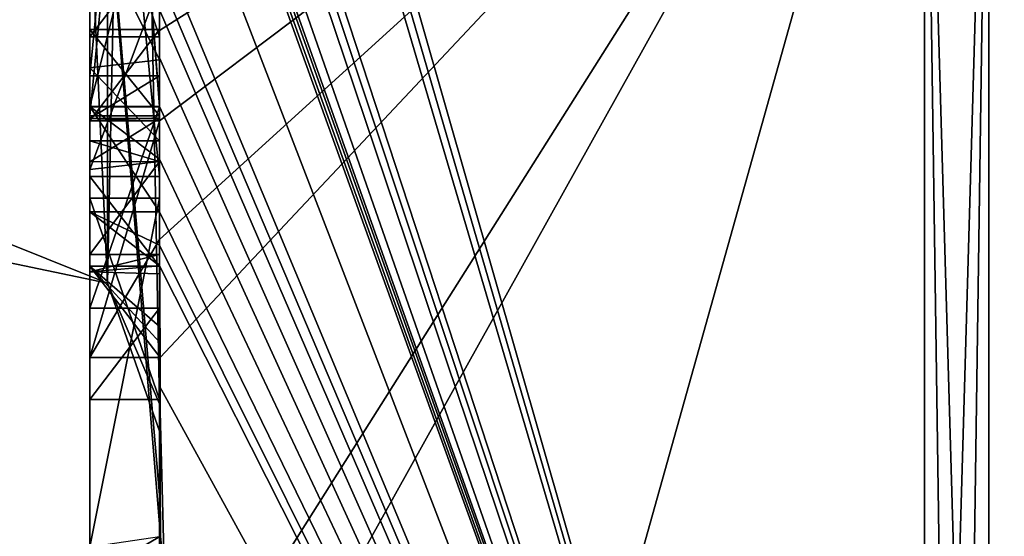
# Model space of a CAD drawing. Extents: x -23 to 700, y -2000 to 0.
# Tile 113 of 196: x -4.8 to -1.96, y -46.4 to -44.91. Entities that reach past the tile are written whole.
import ezdxf

# ---------------------------------------------------------------- set-up
doc = ezdxf.new("R2010")
doc.units = 0
doc.header["$LTSCALE"] = 65.149826
for name, color, linetype in [('1448', 7, 'CONTINUOUS'), ('1453', 7, 'CONTINUOUS'), ('1454', 7, 'CONTINUOUS'), ('1455', 7, 'CONTINUOUS'), ('1456', 7, 'CONTINUOUS'), ('1461', 7, 'CONTINUOUS'), ('1462', 7, 'CONTINUOUS'), ('1469', 7, 'CONTINUOUS'), ('1471', 7, 'CONTINUOUS'), ('1472', 7, 'CONTINUOUS'), ('1473', 7, 'CONTINUOUS'), ('1484', 7, 'CONTINUOUS'), ('1493', 7, 'CONTINUOUS'), ('1494', 7, 'CONTINUOUS'), ('1495', 7, 'CONTINUOUS'), ('1496', 7, 'CONTINUOUS'), ('1530', 7, 'CONTINUOUS'), ('1531', 7, 'CONTINUOUS'), ('1582', 7, 'CONTINUOUS'), ('1583', 7, 'CONTINUOUS'), ('1584', 7, 'CONTINUOUS'), ('1585', 7, 'CONTINUOUS'), ('1605', 7, 'CONTINUOUS'), ('1609', 7, 'CONTINUOUS'), ('1610', 7, 'CONTINUOUS'), ('1611', 7, 'CONTINUOUS'), ('1612', 7, 'CONTINUOUS'), ('1613', 7, 'CONTINUOUS'), ('1614', 7, 'CONTINUOUS'), ('1615', 7, 'CONTINUOUS'), ('1616', 7, 'CONTINUOUS'), ('1617', 7, 'CONTINUOUS'), ('1618', 7, 'CONTINUOUS'), ('1620', 7, 'CONTINUOUS'), ('1626', 7, 'CONTINUOUS')]:
    doc.layers.add(name, color=color, linetype=linetype)

msp = doc.modelspace()

# ---------------------------------------------------------------- linework, layer by layer
at = {"layer": '1448', "linetype": 'CONTINUOUS'}
for points in [[(-4.4, -41.1824, 43.1674), (-4.4, -38.471, 47.7638), (-4.4, -46.0213, 34.6862), (-4.4, -41.1824, 43.1674)], [(-4.4, -38.471, 18.2362), (-4.4, -44.7004, 28.9259), (-4.4, -46.0213, 31.3138), (-4.4, -38.471, 18.2362)], [(-4.4, -41.3536, 42.871), (-4.4, -41.1824, 43.1674), (-4.4, -46.0213, 34.6862), (-4.4, -41.3536, 42.871)], [(-4.4, -41.8936, 41.9356), (-4.4, -41.3536, 42.871), (-4.4, -46.0213, 34.6862), (-4.4, -41.8936, 41.9356)], [(-4.4, -42.0881, 41.5986), (-4.4, -41.8936, 41.9356), (-4.4, -46.0213, 34.6862), (-4.4, -42.0881, 41.5986)], [(-4.4, -42.608, 40.6982), (-4.4, -42.0881, 41.5986), (-4.4, -46.0213, 34.6862), (-4.4, -42.608, 40.6982)], [(-4.4, -45.158, 23.7344), (-4.4, -42.5668, 25.2304), (-4.4, -45.024, 23.4903), (-4.4, -45.158, 23.7344)], [(-4.4, -45.024, 23.4903), (-4.4, -42.5668, 25.2304), (-4.4, -44.8863, 23.248), (-4.4, -45.024, 23.4903)], [(-4.4, -43.2894, 39.5179), (-4.4, -42.608, 40.6982), (-4.4, -46.0213, 34.6862), (-4.4, -43.2894, 39.5179)], [(-4.4, -43.0044, 25.3804), (-4.4, -45.0759, 24.1844), (-4.4, -43.1278, 25.594), (-4.4, -43.0044, 25.3804)], [(-4.4, -44.9428, 42.0462), (-4.4, -44.6844, 43.0976), (-4.4, -43.1201, 40.4194), (-4.4, -44.9428, 42.0462)], [(-4.4, -45.1915, 41.6153), (-4.4, -44.9428, 42.0462), (-4.4, -43.1201, 40.4194), (-4.4, -45.1915, 41.6153)], [(-4.4, -43.1278, 25.594), (-4.4, -45.0759, 24.1844), (-4.4, -43.3925, 25.8869), (-4.4, -43.1278, 25.594)], [(-4.4, -43.5527, 39.67), (-4.4, -43.2894, 39.5179), (-4.4, -46.0213, 34.6862), (-4.4, -43.5527, 39.67)], [(-4.4, -43.2944, 40.1174), (-4.4, -43.5527, 39.67), (-4.4, -45.3659, 41.3134), (-4.4, -43.2944, 40.1174)], [(-4.4, -43.3925, 25.8869), (-4.4, -45.0759, 24.1844), (-4.4, -43.7428, 26.0171), (-4.4, -43.3925, 25.8869)], [(-4.4, -45.3659, 41.3134), (-4.4, -43.5527, 39.67), (-4.4, -46.0213, 34.6862), (-4.4, -45.3659, 41.3134)], [(-4.4, -43.7428, 26.0171), (-4.4, -45.0759, 24.1844), (-4.4, -44.1618, 25.9907), (-4.4, -43.7428, 26.0171)], [(-4.4, -46.2826, 26.2178), (-4.4, -43.9233, 27.5799), (-4.4, -45.9704, 25.4294), (-4.4, -46.2826, 26.2178)], [(-4.4, -45.9704, 25.4294), (-4.4, -43.9233, 27.5799), (-4.4, -45.3232, 25.7126), (-4.4, -45.9704, 25.4294)], [(-4.4, -45.3232, 25.7126), (-4.4, -43.9233, 27.5799), (-4.4, -44.8118, 26.1168), (-4.4, -45.3232, 25.7126)], [(-4.4, -44.1618, 25.9907), (-4.4, -45.0759, 24.1844), (-4.4, -44.6269, 25.7964), (-4.4, -44.1618, 25.9907)], [(-4.4, -44.3609, 27.7299), (-4.4, -45.1656, 27.2653), (-4.4, -44.9637, 28.7739), (-4.4, -44.3609, 27.7299)], [(-4.4, -44.6269, 25.7964), (-4.4, -45.0759, 24.1844), (-4.4, -45.0302, 25.491), (-4.4, -44.6269, 25.7964)], [(-4.4, -44.946, 42.648), (-4.4, -44.6844, 43.0976), (-4.4, -44.9428, 42.0462), (-4.4, -44.946, 42.648)], [(-4.4, -44.7004, 28.9259), (-4.4, -44.9637, 28.7739), (-4.4, -46.0213, 31.3138), (-4.4, -44.7004, 28.9259)], [(-4.4, -45.197, 42.193), (-4.4, -44.946, 42.648), (-4.4, -44.9428, 42.0462), (-4.4, -45.197, 42.193)], [(-4.4, -45.745, 28.2688), (-4.4, -46.0083, 28.1168), (-4.4, -44.9637, 28.7739), (-4.4, -45.745, 28.2688)], [(-4.4, -44.9637, 28.7739), (-4.4, -46.0083, 28.1168), (-4.4, -46.0213, 31.3138), (-4.4, -44.9637, 28.7739)], [(-4.4, -45.1656, 27.2653), (-4.4, -45.745, 28.2688), (-4.4, -44.9637, 28.7739), (-4.4, -45.1656, 27.2653)], [(-4.4, -45.0302, 25.491), (-4.4, -45.0759, 24.1844), (-4.4, -45.1992, 24.398), (-4.4, -45.0302, 25.491)], [(-4.4, -45.2635, 25.1422), (-4.4, -45.0302, 25.491), (-4.4, -45.1992, 24.398), (-4.4, -45.2635, 25.1422)], [(-4.4, -45.323, 24.7677), (-4.4, -45.2635, 25.1422), (-4.4, -45.1992, 24.398), (-4.4, -45.323, 24.7677)], [(-4.4, -45.5904, 25.2499), (-4.4, -45.9704, 25.4294), (-4.4, -45.3232, 25.7126), (-4.4, -45.5904, 25.2499)], [(-4.4, -45.6242, 40.8659), (-4.4, -45.3659, 41.3134), (-4.4, -46.0213, 34.6862), (-4.4, -45.6242, 40.8659)], [(-4.4, -45.4289, 27.1133), (-4.4, -46.4027, 26.551), (-4.4, -46.0083, 28.1168), (-4.4, -45.4289, 27.1133)], [(-4.4, -45.6461, 24.9493), (-4.4, -45.9704, 25.4294), (-4.4, -45.5904, 25.2499), (-4.4, -45.6461, 24.9493)], [(-4.4, -45.6238, 24.6543), (-4.4, -45.9704, 25.4294), (-4.4, -45.6461, 24.9493), (-4.4, -45.6238, 24.6543)], [(-4.4, -45.7984, 40.9665), (-4.4, -45.6242, 40.8659), (-4.4, -46.0213, 34.6862), (-4.4, -45.7984, 40.9665)], [(-4.4, -47.0336, 37.2391), (-4.4, -45.7984, 40.9665), (-4.4, -46.4027, 26.551), (-4.4, -47.0336, 37.2391)], [(-4.4, -46.4027, 26.551), (-4.4, -45.7984, 40.9665), (-4.4, -46.1, 33.0124), (-4.4, -46.4027, 26.551)], [(-4.4, -46.1, 33.0124), (-4.4, -45.7984, 40.9665), (-4.4, -46.0213, 34.6862), (-4.4, -46.1, 33.0124)], [(-4.4, -46.0083, 28.1168), (-4.4, -46.4027, 26.551), (-4.4, -46.0213, 31.3138), (-4.4, -46.0083, 28.1168)], [(-4.4, -46.0213, 31.3138), (-4.4, -46.4027, 26.551), (-4.4, -46.1, 33.0124), (-4.4, -46.0213, 31.3138)]]:
    msp.add_3dface(points, dxfattribs=at)
at = {"layer": '1453', "linetype": 'CONTINUOUS'}
for points in [[(-4.3429, -42.5961, 19.2811), (-4.3341, -42.5125, 19.1364), (-2.1949, -49.9825, 33), (-4.3429, -42.5961, 19.2811)], [(-2.1949, -49.9825, 33), (-4.3341, -42.5125, 19.1364), (-2.1949, -43.544, 17.456), (-2.1949, -49.9825, 33)], [(-4.3508, -42.6805, 19.4273), (-4.3429, -42.5961, 19.2811), (-2.1949, -49.9825, 33), (-4.3508, -42.6805, 19.4273)], [(-4.3867, -43.2981, 20.4971), (-4.3508, -42.6805, 19.4273), (-2.1949, -49.9825, 33), (-4.3867, -43.2981, 20.4971)], [(-4.3893, -43.3819, 20.6423), (-4.3867, -43.2981, 20.4971), (-2.1949, -49.9825, 33), (-4.3893, -43.3819, 20.6423)], [(-4.3915, -43.4661, 20.788), (-4.3893, -43.3819, 20.6423), (-2.1949, -49.9825, 33), (-4.3915, -43.4661, 20.788)], [(-4.3958, -43.6968, 21.1876), (-4.3915, -43.4661, 20.788), (-2.1949, -49.9825, 33), (-4.3958, -43.6968, 21.1876)], [(-4.3969, -43.787, 21.344), (-4.3958, -43.6968, 21.1876), (-2.1949, -49.9825, 33), (-4.3969, -43.787, 21.344)], [(-4.4, -44.2671, 22.2468), (-4.4, -43.8058, 21.5795), (-2.1949, -49.9825, 33), (-4.4, -44.2671, 22.2468)], [(-4.4, -43.8058, 21.5795), (-4.3995, -43.8416, 21.54), (-2.1949, -49.9825, 33), (-4.4, -43.8058, 21.5795)], [(-4.3978, -43.8775, 21.5006), (-4.3969, -43.787, 21.344), (-2.1949, -49.9825, 33), (-4.3978, -43.8775, 21.5006)], [(-4.3995, -43.8416, 21.54), (-4.3978, -43.8775, 21.5006), (-2.1949, -49.9825, 33), (-4.3995, -43.8416, 21.54)], [(-4.4, -44.7017, 22.9317), (-4.4, -44.2671, 22.2468), (-2.1949, -49.9825, 33), (-4.4, -44.7017, 22.9317)], [(-4.4, -44.7949, 23.0897), (-4.4, -44.7017, 22.9317), (-2.1949, -49.9825, 33), (-4.4, -44.7949, 23.0897)], [(-4.4, -44.8863, 23.248), (-4.4, -44.7949, 23.0897), (-2.1949, -49.9825, 33), (-4.4, -44.8863, 23.248)], [(-4.4, -45.024, 23.4903), (-4.4, -44.8863, 23.248), (-2.1949, -49.9825, 33), (-4.4, -45.024, 23.4903)], [(-4.4, -45.158, 23.7344), (-4.4, -45.024, 23.4903), (-4.4, -45.1649, 23.7304), (-4.4, -45.158, 23.7344)], [(-4.4, -45.1649, 23.7304), (-4.4, -45.024, 23.4903), (-2.1949, -49.9825, 33), (-4.4, -45.1649, 23.7304)], [(-4.3999, -45.3164, 23.9929), (-4.4, -45.1649, 23.7304), (-2.1949, -49.9825, 33), (-4.3999, -45.3164, 23.9929)], [(-4.3998, -45.4678, 24.2552), (-4.3999, -45.3164, 23.9929), (-2.1949, -49.9825, 33), (-4.3998, -45.4678, 24.2552)], [(-4.3998, -45.5639, 24.4538), (-4.3998, -45.4678, 24.2552), (-2.1949, -49.9825, 33), (-4.3998, -45.5639, 24.4538)], [(-4.4, -45.6238, 24.6543), (-4.3998, -45.5639, 24.4538), (-2.1949, -49.9825, 33), (-4.4, -45.6238, 24.6543)], [(-4.4, -45.9704, 25.4294), (-4.4, -45.6238, 24.6543), (-2.1949, -49.9825, 33), (-4.4, -45.9704, 25.4294)], [(-4.4, -46.2826, 26.2178), (-4.4, -45.9704, 25.4294), (-4.3963, -46.4022, 26.1487), (-4.4, -46.2826, 26.2178)], [(-4.3963, -46.4022, 26.1487), (-4.4, -45.9704, 25.4294), (-4.3852, -46.5214, 26.0799), (-4.3963, -46.4022, 26.1487)], [(-4.3852, -46.5214, 26.0799), (-4.4, -45.9704, 25.4294), (-2.1949, -49.9825, 33), (-4.3852, -46.5214, 26.0799)]]:
    msp.add_3dface(points, dxfattribs=at)
at = {"layer": '1454', "linetype": 'CONTINUOUS'}
for points in [[(-4.4, -44.6844, 43.0976), (-4.4, -44.946, 42.648), (-2.1949, -43.544, 48.544), (-4.4, -44.6844, 43.0976)], [(-2.1949, -43.544, 48.544), (-4.4, -44.946, 42.648), (-4.4, -45.2061, 42.1982), (-2.1949, -43.544, 48.544)], [(-4.4, -47.0336, 37.2391), (-4.4, -47.5, 33), (-2.1949, -43.544, 48.544), (-4.4, -47.0336, 37.2391)], [(-4.4, -47.0336, 37.2391), (-2.1949, -43.544, 48.544), (-4.3979, -45.8875, 41.0179), (-4.4, -47.0336, 37.2391)], [(-4.4, -47.5, 33), (-3.7691, -49.1602, 33), (-2.1949, -43.544, 48.544), (-4.4, -47.5, 33)], [(-4.3996, -45.5472, 41.6073), (-2.1949, -43.544, 48.544), (-4.4, -45.2061, 42.1982), (-4.3996, -45.5472, 41.6073)], [(-4.3979, -45.8875, 41.0179), (-2.1949, -43.544, 48.544), (-4.3996, -45.5472, 41.6073), (-4.3979, -45.8875, 41.0179)], [(-3.7691, -49.1602, 33), (-2.1949, -49.9825, 33), (-2.1949, -43.544, 48.544), (-3.7691, -49.1602, 33)], [(-4.4, -45.2061, 42.1982), (-4.4, -44.946, 42.648), (-4.4, -45.197, 42.193), (-4.4, -45.2061, 42.1982)], [(-4.4, -45.7984, 40.9665), (-4.4, -47.0336, 37.2391), (-4.3979, -45.8875, 41.0179), (-4.4, -45.7984, 40.9665)], [(-4.3995, -45.843, 40.9922), (-4.4, -45.7984, 40.9665), (-4.3979, -45.8875, 41.0179), (-4.3995, -45.843, 40.9922)]]:
    msp.add_3dface(points, dxfattribs=at)
at = {"layer": '1455', "linetype": 'CONTINUOUS'}
for points in [[(0, -49.444, 33), (0, -43.1626, 48.1637), (-2.0094, -49.9698, 33), (0, -49.444, 33)], [(-2.0094, -49.9698, 33), (0, -43.1626, 48.1637), (-2.0094, -43.535, 48.535), (-2.0094, -49.9698, 33)]]:
    msp.add_3dface(points, dxfattribs=at)
at = {"layer": '1456', "linetype": 'CONTINUOUS'}
for points in [[(0, -43.1626, 17.8363), (0, -49.444, 33), (-2.0094, -43.535, 17.465), (0, -43.1626, 17.8363)], [(0, -49.444, 33), (-2.0094, -49.9698, 33), (-2.0094, -43.535, 17.465), (0, -49.444, 33)]]:
    msp.add_3dface(points, dxfattribs=at)
at = {"layer": '1461', "linetype": 'CONTINUOUS'}
for points in [[(-2.0094, -49.9698, 33), (-2.1949, -43.544, 17.456), (-2.0094, -43.535, 17.465), (-2.0094, -49.9698, 33)], [(-2.1949, -49.9825, 33), (-2.1949, -43.544, 17.456), (-2.1016, -49.9849, 33), (-2.1949, -49.9825, 33)], [(-2.1949, -43.544, 17.456), (-2.0094, -49.9698, 33), (-2.1016, -49.9849, 33), (-2.1949, -43.544, 17.456)]]:
    msp.add_3dface(points, dxfattribs=at)
at = {"layer": '1462', "linetype": 'CONTINUOUS'}
for points in [[(-2.1949, -43.544, 48.544), (-2.1949, -49.9825, 33), (-2.0094, -43.535, 48.535), (-2.1949, -43.544, 48.544)], [(-2.0094, -43.535, 48.535), (-2.1949, -49.9825, 33), (-2.1016, -49.9849, 33), (-2.0094, -43.535, 48.535)], [(-2.0094, -49.9698, 33), (-2.0094, -43.535, 48.535), (-2.1016, -49.9849, 33), (-2.0094, -49.9698, 33)]]:
    msp.add_3dface(points, dxfattribs=at)
at = {"layer": '1469', "linetype": 'CONTINUOUS'}
for points in [[(-4.6, -43.1201, 40.4194), (-4.6, -43.2944, 40.1174), (-4.6, -45.1915, 41.6153), (-4.6, -43.1201, 40.4194)], [(-4.6, -43.2944, 40.1174), (-4.6, -45.3659, 41.3134), (-4.6, -45.1915, 41.6153), (-4.6, -43.2944, 40.1174)], [(-4.6, -45.2061, 42.1982), (-4.6, -44.9428, 42.0462), (-4.6, -45.1915, 41.6153), (-4.6, -45.2061, 42.1982)], [(-4.6, -45.3659, 41.3134), (-4.6, -45.2061, 42.1982), (-4.6, -45.1915, 41.6153), (-4.6, -45.3659, 41.3134)], [(-4.6, -45.8875, 41.0179), (-4.6, -45.2061, 42.1982), (-4.6, -45.6242, 40.8659), (-4.6, -45.8875, 41.0179)], [(-4.6, -45.6242, 40.8659), (-4.6, -45.2061, 42.1982), (-4.6, -45.3659, 41.3134), (-4.6, -45.6242, 40.8659)]]:
    msp.add_3dface(points, dxfattribs=at)
at = {"layer": '1471', "linetype": 'CONTINUOUS'}
for points in [[(-4.4, -45.1915, 41.6153), (-4.4, -43.1201, 40.4194), (-4.6, -45.1915, 41.6153), (-4.4, -45.1915, 41.6153)], [(-4.4, -43.1201, 40.4194), (-4.6, -43.1201, 40.4194), (-4.6, -45.1915, 41.6153), (-4.4, -43.1201, 40.4194)]]:
    msp.add_3dface(points, dxfattribs=at)
at = {"layer": '1472', "linetype": 'CONTINUOUS'}
for points in [[(-4.4, -44.9428, 42.0462), (-4.4, -45.1915, 41.6153), (-4.6, -44.9428, 42.0462), (-4.4, -44.9428, 42.0462)], [(-4.6, -44.9428, 42.0462), (-4.4, -45.1915, 41.6153), (-4.6, -45.1915, 41.6153), (-4.6, -44.9428, 42.0462)]]:
    msp.add_3dface(points, dxfattribs=at)
at = {"layer": '1473', "linetype": 'CONTINUOUS'}
for points in [[(-4.4, -45.197, 42.193), (-4.4, -44.9428, 42.0462), (-4.6, -45.2061, 42.1982), (-4.4, -45.197, 42.193)], [(-4.4, -44.9428, 42.0462), (-4.6, -44.9428, 42.0462), (-4.6, -45.2061, 42.1982), (-4.4, -44.9428, 42.0462)], [(-4.4, -45.2061, 42.1982), (-4.4, -45.197, 42.193), (-4.6, -45.2061, 42.1982), (-4.4, -45.2061, 42.1982)]]:
    msp.add_3dface(points, dxfattribs=at)
at = {"layer": '1484', "linetype": 'CONTINUOUS'}
for points in [[(-4.6, -42.5668, 25.2304), (-4.6, -45.1649, 23.7304), (-4.6, -45.0759, 24.1844), (-4.6, -42.5668, 25.2304)], [(-4.6, -42.5668, 25.2304), (-4.6, -45.0759, 24.1844), (-4.6, -43.0044, 25.3804), (-4.6, -42.5668, 25.2304)], [(-4.6, -44.1869, 26.3601), (-4.6, -43.6825, 26.3581), (-4.6, -45.346, 25.6874), (-4.6, -44.1869, 26.3601)], [(-4.6, -45.346, 25.6874), (-4.6, -43.6825, 26.3581), (-4.6, -45.5904, 25.2499), (-4.6, -45.346, 25.6874)], [(-4.6, -45.5904, 25.2499), (-4.6, -43.6825, 26.3581), (-4.6, -44.6269, 25.7964), (-4.6, -45.5904, 25.2499)], [(-4.6, -43.9233, 27.5799), (-4.6, -46.5214, 26.0799), (-4.6, -46.4324, 26.5339), (-4.6, -43.9233, 27.5799)], [(-4.6, -44.7004, 28.9259), (-4.6, -43.9233, 27.5799), (-4.6, -44.9637, 28.7739), (-4.6, -44.7004, 28.9259)], [(-4.6, -44.9637, 28.7739), (-4.6, -43.9233, 27.5799), (-4.6, -44.3609, 27.7299), (-4.6, -44.9637, 28.7739)], [(-4.6, -44.3609, 27.7299), (-4.6, -43.9233, 27.5799), (-4.6, -45.1656, 27.2653), (-4.6, -44.3609, 27.7299)], [(-4.6, -45.1656, 27.2653), (-4.6, -43.9233, 27.5799), (-4.6, -45.4289, 27.1133), (-4.6, -45.1656, 27.2653)], [(-4.6, -45.4289, 27.1133), (-4.6, -43.9233, 27.5799), (-4.6, -46.4324, 26.5339), (-4.6, -45.4289, 27.1133)], [(-4.6, -44.8118, 26.1168), (-4.6, -44.1869, 26.3601), (-4.6, -45.346, 25.6874), (-4.6, -44.8118, 26.1168)], [(-4.6, -45.0535, 25.4671), (-4.6, -45.5904, 25.2499), (-4.6, -44.6269, 25.7964), (-4.6, -45.0535, 25.4671)], [(-4.6, -45.2635, 25.1422), (-4.6, -45.5904, 25.2499), (-4.6, -45.0535, 25.4671), (-4.6, -45.2635, 25.1422)], [(-4.6, -45.1649, 23.7304), (-4.6, -45.4678, 24.2552), (-4.6, -45.0759, 24.1844), (-4.6, -45.1649, 23.7304)], [(-4.6, -45.0759, 24.1844), (-4.6, -45.4678, 24.2552), (-4.6, -45.1992, 24.398), (-4.6, -45.0759, 24.1844)], [(-4.6, -45.745, 28.2688), (-4.6, -45.1656, 27.2653), (-4.6, -46.0083, 28.1168), (-4.6, -45.745, 28.2688)], [(-4.6, -46.0083, 28.1168), (-4.6, -45.1656, 27.2653), (-4.6, -45.4289, 27.1133), (-4.6, -46.0083, 28.1168)], [(-4.6, -45.1992, 24.398), (-4.6, -45.4678, 24.2552), (-4.6, -45.324, 24.7761), (-4.6, -45.1992, 24.398)], [(-4.6, -45.6412, 24.7568), (-4.6, -45.5904, 25.2499), (-4.6, -45.2635, 25.1422), (-4.6, -45.6412, 24.7568)], [(-4.6, -45.324, 24.7761), (-4.6, -45.6412, 24.7568), (-4.6, -45.2635, 25.1422), (-4.6, -45.324, 24.7761)], [(-4.6, -45.4678, 24.2552), (-4.6, -45.6412, 24.7568), (-4.6, -45.324, 24.7761), (-4.6, -45.4678, 24.2552)]]:
    msp.add_3dface(points, dxfattribs=at)
at = {"layer": '1493', "linetype": 'CONTINUOUS'}
for points in [[(-4.4, -45.3232, 25.7126), (-4.4, -44.8118, 26.1168), (-4.6, -45.346, 25.6874), (-4.4, -45.3232, 25.7126)], [(-4.4, -44.8118, 26.1168), (-4.6, -44.8118, 26.1168), (-4.6, -45.346, 25.6874), (-4.4, -44.8118, 26.1168)], [(-4.4, -45.5904, 25.2499), (-4.4, -45.3232, 25.7126), (-4.6, -45.5904, 25.2499), (-4.4, -45.5904, 25.2499)], [(-4.4, -45.3232, 25.7126), (-4.6, -45.346, 25.6874), (-4.6, -45.5904, 25.2499), (-4.4, -45.3232, 25.7126)]]:
    msp.add_3dface(points, dxfattribs=at)
at = {"layer": '1494', "linetype": 'CONTINUOUS'}
for points in [[(-4.3998, -45.5639, 24.4538), (-4.4, -45.6238, 24.6543), (-4.6, -45.4678, 24.2552), (-4.3998, -45.5639, 24.4538)], [(-4.4, -45.6238, 24.6543), (-4.6, -45.6412, 24.7568), (-4.6, -45.4678, 24.2552), (-4.4, -45.6238, 24.6543)], [(-4.3998, -45.4678, 24.2552), (-4.3998, -45.5639, 24.4538), (-4.6, -45.4678, 24.2552), (-4.3998, -45.4678, 24.2552)], [(-4.4, -45.6461, 24.9493), (-4.4, -45.5904, 25.2499), (-4.6, -45.6412, 24.7568), (-4.4, -45.6461, 24.9493)], [(-4.4, -45.5904, 25.2499), (-4.6, -45.5904, 25.2499), (-4.6, -45.6412, 24.7568), (-4.4, -45.5904, 25.2499)], [(-4.4, -45.6238, 24.6543), (-4.4, -45.6461, 24.9493), (-4.6, -45.6412, 24.7568), (-4.4, -45.6238, 24.6543)]]:
    msp.add_3dface(points, dxfattribs=at)
at = {"layer": '1495', "linetype": 'CONTINUOUS'}
for points in [[(-4.4, -45.1649, 23.7304), (-4.3999, -45.3164, 23.9929), (-4.6, -45.1649, 23.7304), (-4.4, -45.1649, 23.7304)], [(-4.3999, -45.3164, 23.9929), (-4.3998, -45.4678, 24.2552), (-4.6, -45.1649, 23.7304), (-4.3999, -45.3164, 23.9929)], [(-4.6, -45.1649, 23.7304), (-4.3998, -45.4678, 24.2552), (-4.6, -45.4678, 24.2552), (-4.6, -45.1649, 23.7304)]]:
    msp.add_3dface(points, dxfattribs=at)
at = {"layer": '1496', "linetype": 'CONTINUOUS'}
for points in [[(-4.4, -42.5668, 25.2304), (-4.4, -45.158, 23.7344), (-4.6, -42.5668, 25.2304), (-4.4, -42.5668, 25.2304)], [(-4.4, -45.158, 23.7344), (-4.4, -45.1649, 23.7304), (-4.6, -42.5668, 25.2304), (-4.4, -45.158, 23.7344)], [(-4.4, -45.1649, 23.7304), (-4.6, -45.1649, 23.7304), (-4.6, -42.5668, 25.2304), (-4.4, -45.1649, 23.7304)]]:
    msp.add_3dface(points, dxfattribs=at)
at = {"layer": '1530', "linetype": 'CONTINUOUS'}
for points in [[(-4.9, -45.5332, 31.4685), (-4.9, -38.093, 18.5815), (-4.549, -38.2017, 18.482), (-4.9, -45.5332, 31.4685)], [(-4.549, -45.6738, 31.4241), (-4.9, -45.5332, 31.4685), (-4.549, -38.2017, 18.482), (-4.549, -45.6738, 31.4241)], [(-4.4, -38.471, 18.2362), (-4.549, -45.6738, 31.4241), (-4.549, -38.2017, 18.482), (-4.4, -38.471, 18.2362)], [(-4.4, -38.471, 18.2362), (-4.4, -46.0213, 31.3138), (-4.549, -45.6738, 31.4241), (-4.4, -38.471, 18.2362)]]:
    msp.add_3dface(points, dxfattribs=at)
at = {"layer": '1531', "linetype": 'CONTINUOUS'}
for points in [[(-4.9, -38.093, 47.4185), (-4.9, -45.5332, 34.5315), (-4.549, -45.6738, 34.5759), (-4.9, -38.093, 47.4185)], [(-4.549, -38.2017, 47.518), (-4.9, -38.093, 47.4185), (-4.549, -45.6738, 34.5759), (-4.549, -38.2017, 47.518)], [(-4.4, -46.0213, 34.6862), (-4.4, -38.471, 47.7638), (-4.549, -38.2017, 47.518), (-4.4, -46.0213, 34.6862)], [(-4.4, -46.0213, 34.6862), (-4.549, -38.2017, 47.518), (-4.549, -45.6738, 34.5759), (-4.4, -46.0213, 34.6862)]]:
    msp.add_3dface(points, dxfattribs=at)
at = {"layer": '1582', "linetype": 'CONTINUOUS'}
for points in [[(-4.4, -43.2944, 40.1174), (-4.4, -45.3659, 41.3134), (-4.6, -43.2944, 40.1174), (-4.4, -43.2944, 40.1174)], [(-4.4, -45.3659, 41.3134), (-4.6, -45.3659, 41.3134), (-4.6, -43.2944, 40.1174), (-4.4, -45.3659, 41.3134)]]:
    msp.add_3dface(points, dxfattribs=at)
at = {"layer": '1583', "linetype": 'CONTINUOUS'}
for points in [[(-4.4, -45.3659, 41.3134), (-4.4, -45.6242, 40.8659), (-4.6, -45.3659, 41.3134), (-4.4, -45.3659, 41.3134)], [(-4.4, -45.6242, 40.8659), (-4.6, -45.6242, 40.8659), (-4.6, -45.3659, 41.3134), (-4.4, -45.6242, 40.8659)]]:
    msp.add_3dface(points, dxfattribs=at)
at = {"layer": '1584', "linetype": 'CONTINUOUS'}
for points in [[(-4.4, -45.6242, 40.8659), (-4.4, -45.7984, 40.9665), (-4.6, -45.6242, 40.8659), (-4.4, -45.6242, 40.8659)], [(-4.4, -45.7984, 40.9665), (-4.3995, -45.843, 40.9922), (-4.6, -45.6242, 40.8659), (-4.4, -45.7984, 40.9665)], [(-4.3995, -45.843, 40.9922), (-4.3979, -45.8875, 41.0179), (-4.6, -45.6242, 40.8659), (-4.3995, -45.843, 40.9922)], [(-4.3979, -45.8875, 41.0179), (-4.6, -45.8875, 41.0179), (-4.6, -45.6242, 40.8659), (-4.3979, -45.8875, 41.0179)]]:
    msp.add_3dface(points, dxfattribs=at)
at = {"layer": '1585', "linetype": 'CONTINUOUS'}
for points in [[(-4.3996, -45.5472, 41.6073), (-4.4, -45.2061, 42.1982), (-4.6, -45.8875, 41.0179), (-4.3996, -45.5472, 41.6073)], [(-4.4, -45.2061, 42.1982), (-4.6, -45.2061, 42.1982), (-4.6, -45.8875, 41.0179), (-4.4, -45.2061, 42.1982)], [(-4.3979, -45.8875, 41.0179), (-4.3996, -45.5472, 41.6073), (-4.6, -45.8875, 41.0179), (-4.3979, -45.8875, 41.0179)]]:
    msp.add_3dface(points, dxfattribs=at)
at = {"layer": '1605', "linetype": 'CONTINUOUS'}
for points in [[(-4.4, -45.0759, 24.1844), (-4.4, -43.0044, 25.3804), (-4.6, -45.0759, 24.1844), (-4.4, -45.0759, 24.1844)], [(-4.6, -45.0759, 24.1844), (-4.4, -43.0044, 25.3804), (-4.6, -43.0044, 25.3804), (-4.6, -45.0759, 24.1844)]]:
    msp.add_3dface(points, dxfattribs=at)
at = {"layer": '1609', "linetype": 'CONTINUOUS'}
for points in [[(-4.4, -44.6269, 25.7964), (-4.4, -45.0302, 25.491), (-4.6, -44.6269, 25.7964), (-4.4, -44.6269, 25.7964)], [(-4.4, -45.0302, 25.491), (-4.6, -45.0535, 25.4671), (-4.6, -44.6269, 25.7964), (-4.4, -45.0302, 25.491)], [(-4.4, -45.0302, 25.491), (-4.4, -45.2635, 25.1422), (-4.6, -45.0535, 25.4671), (-4.4, -45.0302, 25.491)], [(-4.4, -45.2635, 25.1422), (-4.6, -45.2635, 25.1422), (-4.6, -45.0535, 25.4671), (-4.4, -45.2635, 25.1422)]]:
    msp.add_3dface(points, dxfattribs=at)
at = {"layer": '1610', "linetype": 'CONTINUOUS'}
for points in [[(-4.4, -45.323, 24.7677), (-4.4, -45.1992, 24.398), (-4.6, -45.324, 24.7761), (-4.4, -45.323, 24.7677)], [(-4.4, -45.1992, 24.398), (-4.6, -45.1992, 24.398), (-4.6, -45.324, 24.7761), (-4.4, -45.1992, 24.398)], [(-4.4, -45.2635, 25.1422), (-4.4, -45.323, 24.7677), (-4.6, -45.2635, 25.1422), (-4.4, -45.2635, 25.1422)], [(-4.4, -45.323, 24.7677), (-4.6, -45.324, 24.7761), (-4.6, -45.2635, 25.1422), (-4.4, -45.323, 24.7677)]]:
    msp.add_3dface(points, dxfattribs=at)
at = {"layer": '1611', "linetype": 'CONTINUOUS'}
for points in [[(-4.4, -45.1992, 24.398), (-4.4, -45.0759, 24.1844), (-4.6, -45.1992, 24.398), (-4.4, -45.1992, 24.398)], [(-4.4, -45.0759, 24.1844), (-4.6, -45.0759, 24.1844), (-4.6, -45.1992, 24.398), (-4.4, -45.0759, 24.1844)]]:
    msp.add_3dface(points, dxfattribs=at)
at = {"layer": '1612', "linetype": 'CONTINUOUS'}
for points in [[(-4.4, -46.4027, 26.551), (-4.4, -45.4289, 27.1133), (-4.6, -46.4324, 26.5339), (-4.4, -46.4027, 26.551)], [(-4.4, -45.4289, 27.1133), (-4.6, -45.4289, 27.1133), (-4.6, -46.4324, 26.5339), (-4.4, -45.4289, 27.1133)]]:
    msp.add_3dface(points, dxfattribs=at)
at = {"layer": '1613', "linetype": 'CONTINUOUS'}
for points in [[(-4.4, -45.4289, 27.1133), (-4.4, -46.0083, 28.1168), (-4.6, -45.4289, 27.1133), (-4.4, -45.4289, 27.1133)], [(-4.4, -46.0083, 28.1168), (-4.6, -46.0083, 28.1168), (-4.6, -45.4289, 27.1133), (-4.4, -46.0083, 28.1168)]]:
    msp.add_3dface(points, dxfattribs=at)
at = {"layer": '1614', "linetype": 'CONTINUOUS'}
for points in [[(-4.4, -46.0083, 28.1168), (-4.4, -45.745, 28.2688), (-4.6, -46.0083, 28.1168), (-4.4, -46.0083, 28.1168)], [(-4.4, -45.745, 28.2688), (-4.6, -45.745, 28.2688), (-4.6, -46.0083, 28.1168), (-4.4, -45.745, 28.2688)]]:
    msp.add_3dface(points, dxfattribs=at)
at = {"layer": '1615', "linetype": 'CONTINUOUS'}
for points in [[(-4.4, -45.745, 28.2688), (-4.4, -45.1656, 27.2653), (-4.6, -45.745, 28.2688), (-4.4, -45.745, 28.2688)], [(-4.4, -45.1656, 27.2653), (-4.6, -45.1656, 27.2653), (-4.6, -45.745, 28.2688), (-4.4, -45.1656, 27.2653)]]:
    msp.add_3dface(points, dxfattribs=at)
at = {"layer": '1616', "linetype": 'CONTINUOUS'}
for points in [[(-4.4, -45.1656, 27.2653), (-4.4, -44.3609, 27.7299), (-4.6, -45.1656, 27.2653), (-4.4, -45.1656, 27.2653)], [(-4.4, -44.3609, 27.7299), (-4.6, -44.3609, 27.7299), (-4.6, -45.1656, 27.2653), (-4.4, -44.3609, 27.7299)]]:
    msp.add_3dface(points, dxfattribs=at)
at = {"layer": '1617', "linetype": 'CONTINUOUS'}
for points in [[(-4.4, -44.3609, 27.7299), (-4.4, -44.9637, 28.7739), (-4.6, -44.3609, 27.7299), (-4.4, -44.3609, 27.7299)], [(-4.4, -44.9637, 28.7739), (-4.6, -44.9637, 28.7739), (-4.6, -44.3609, 27.7299), (-4.4, -44.9637, 28.7739)]]:
    msp.add_3dface(points, dxfattribs=at)
at = {"layer": '1618', "linetype": 'CONTINUOUS'}
for points in [[(-4.4, -44.9637, 28.7739), (-4.4, -44.7004, 28.9259), (-4.6, -44.9637, 28.7739), (-4.4, -44.9637, 28.7739)], [(-4.4, -44.7004, 28.9259), (-4.6, -44.7004, 28.9259), (-4.6, -44.9637, 28.7739), (-4.4, -44.7004, 28.9259)]]:
    msp.add_3dface(points, dxfattribs=at)
at = {"layer": '1620', "linetype": 'CONTINUOUS'}
for points in [[(-4.4, -43.9233, 27.5799), (-4.4, -46.2826, 26.2178), (-4.6, -43.9233, 27.5799), (-4.4, -43.9233, 27.5799)], [(-4.4, -46.2826, 26.2178), (-4.3963, -46.4022, 26.1487), (-4.6, -43.9233, 27.5799), (-4.4, -46.2826, 26.2178)], [(-4.3963, -46.4022, 26.1487), (-4.6, -46.5214, 26.0799), (-4.6, -43.9233, 27.5799), (-4.3963, -46.4022, 26.1487)], [(-4.3963, -46.4022, 26.1487), (-4.3852, -46.5214, 26.0799), (-4.6, -46.5214, 26.0799), (-4.3963, -46.4022, 26.1487)]]:
    msp.add_3dface(points, dxfattribs=at)
at = {"layer": '1626', "linetype": 'CONTINUOUS'}
for points in [[(-4.9, -45.6, 33.0102), (-4.9, -45.5332, 31.4685), (-4.549, -45.6738, 31.4241), (-4.9, -45.6, 33.0102)], [(-4.9, -45.5332, 34.5315), (-4.9, -45.6, 33.0102), (-4.549, -45.6738, 31.4241), (-4.9, -45.5332, 34.5315)], [(-4.549, -45.6738, 34.5759), (-4.9, -45.5332, 34.5315), (-4.549, -45.6738, 31.4241), (-4.549, -45.6738, 34.5759)], [(-4.4, -46.0213, 31.3138), (-4.4, -46.1, 33.0124), (-4.549, -45.6738, 34.5759), (-4.4, -46.0213, 31.3138)], [(-4.4, -46.0213, 31.3138), (-4.549, -45.6738, 34.5759), (-4.549, -45.6738, 31.4241), (-4.4, -46.0213, 31.3138)], [(-4.4, -46.1, 33.0124), (-4.4, -46.0213, 34.6862), (-4.549, -45.6738, 34.5759), (-4.4, -46.1, 33.0124)]]:
    msp.add_3dface(points, dxfattribs=at)

doc.saveas('drawing.dxf')
